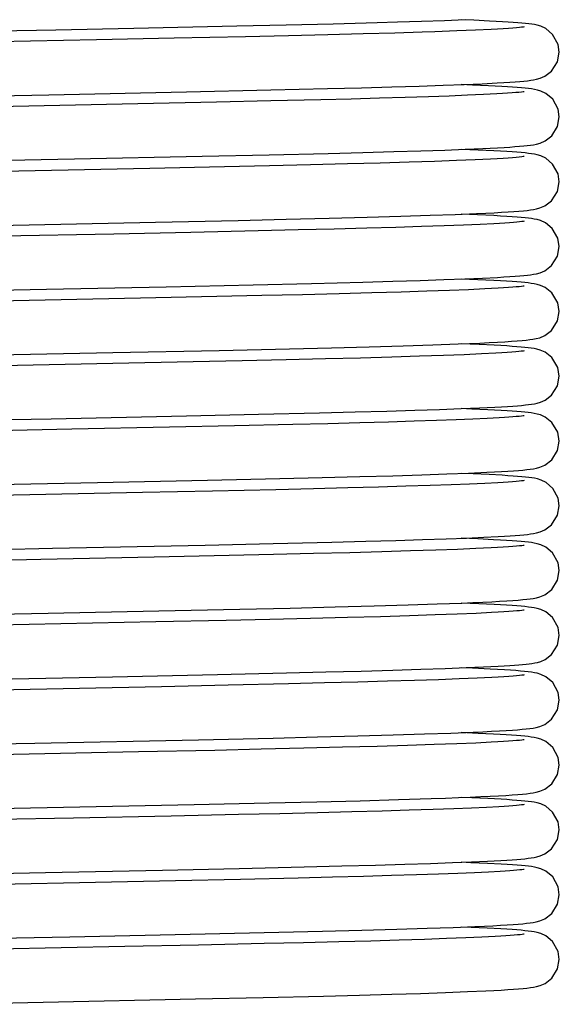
# Model space of a CAD drawing. Header units: millimetres. Extents: x 0 to 14268, y 0 to 10092.
# Tile 4 of 122: x 3630 to 3655, y 5372 to 5417. Entities that reach past the tile are written whole.
import ezdxf

# ---------------------------------------------------------------- set-up
doc = ezdxf.new("R2010")
doc.units = ezdxf.units.MM
doc.header["$LTSCALE"] = 784.74
doc.layers.add('304199000041DXF_CONTINUOUS_LINE', color=7, linetype='CONTINUOUS')

msp = doc.modelspace()

# ---------------------------------------------------------------- linework, layer by layer
at = {"layer": '304199000041DXF_CONTINUOUS_LINE', "color": 7, "linetype": 'Continuous'}
for p, q in [((3648.978, 5417.389), (3650.058, 5417.425)), ((3650.058, 5417.425), (3651.005, 5417.461)), ((3651.407, 5417.431), (3650.826, 5417.454)), ((3625.099, 5416.852), (3632.041, 5416.993)), ((3632.041, 5416.993), (3635.662, 5417.067)), ((3635.662, 5417.067), (3640.433, 5417.168)), ((3640.433, 5417.168), (3642.721, 5417.22)), ((3642.721, 5417.22), (3644.898, 5417.273)), ((3644.898, 5417.273), (3646.929, 5417.327)), ((3651.492, 5416.973), (3650.626, 5416.938)), ((3652.205, 5417.008), (3651.492, 5416.973)), ((3633.936, 5416.521), (3628.948, 5416.421)), ((3637.531, 5416.595), (3633.936, 5416.521)), ((3640.824, 5416.667), (3637.531, 5416.595)), ((3642.819, 5416.713), (3640.824, 5416.667)), ((3644.641, 5416.757), (3642.819, 5416.713)), ((3646.283, 5416.8), (3644.641, 5416.757)), ((3647.742, 5416.841), (3646.283, 5416.8)), ((3649.023, 5416.881), (3647.742, 5416.841)), ((3642.007, 5414.204), (3644.629, 5414.267)), ((3644.629, 5414.267), (3646.198, 5414.307)), ((3646.198, 5414.307), (3647.614, 5414.347)), ((3647.614, 5414.347), (3648.878, 5414.385)), ((3648.878, 5414.385), (3649.993, 5414.423)), ((3649.993, 5414.423), (3650.963, 5414.46)), ((3651.344, 5414.433), (3650.827, 5414.454)), ((3650.963, 5414.46), (3651.796, 5414.495)), ((3652.082, 5414.4), (3651.344, 5414.433)), ((3651.796, 5414.495), (3652.497, 5414.53)), ((3652.7, 5414.367), (3652.082, 5414.4)), ((3652.497, 5414.53), (3652.8, 5414.547)), ((3624.381, 5413.838), (3631.722, 5413.986)), ((3631.722, 5413.986), (3638.098, 5414.118)), ((3638.098, 5414.118), (3642.007, 5414.204)), ((3645.728, 5413.785), (3644.314, 5413.749)), ((3647.034, 5413.821), (3645.728, 5413.785)), ((3648.228, 5413.856), (3647.034, 5413.821)), ((3649.309, 5413.89), (3648.228, 5413.856)), ((3650.274, 5413.924), (3649.309, 5413.89)), ((3651.122, 5413.957), (3650.274, 5413.924)), ((3651.854, 5413.99), (3651.122, 5413.957)), ((3652.471, 5414.022), (3651.854, 5413.99)), ((3635.846, 5413.56), (3628.982, 5413.421)), ((3639.482, 5413.637), (3635.846, 5413.56)), ((3642.003, 5413.694), (3639.482, 5413.637)), ((3644.314, 5413.749), (3642.003, 5413.694)), ((3651.828, 5411.497), (3652.512, 5411.531)), ((3652.512, 5411.531), (3652.808, 5411.548)), ((3638.821, 5411.133), (3641.933, 5411.202)), ((3641.933, 5411.202), (3644.664, 5411.268)), ((3644.664, 5411.268), (3646.267, 5411.309)), ((3646.267, 5411.309), (3647.697, 5411.349)), ((3647.697, 5411.349), (3648.959, 5411.388)), ((3648.959, 5411.388), (3650.062, 5411.425)), ((3650.062, 5411.425), (3651.015, 5411.462)), ((3651.612, 5411.422), (3650.827, 5411.454)), ((3651.015, 5411.462), (3651.828, 5411.497)), ((3639.865, 5410.646), (3636.394, 5410.572)), ((3641.95, 5410.692), (3639.865, 5410.646)), ((3643.846, 5410.737), (3641.95, 5410.692)), ((3645.551, 5410.78), (3643.846, 5410.737)), ((3647.068, 5410.822), (3645.551, 5410.78)), ((3648.409, 5410.861), (3647.068, 5410.822)), ((3649.584, 5410.9), (3648.409, 5410.861)), ((3650.602, 5410.937), (3649.584, 5410.9)), ((3651.469, 5410.972), (3650.602, 5410.937)), ((3652.187, 5411.007), (3651.469, 5410.972)), ((3644.702, 5408.268), (3646.469, 5408.315)), ((3646.469, 5408.315), (3648.027, 5408.359)), ((3648.027, 5408.359), (3649.383, 5408.402)), ((3649.383, 5408.402), (3650.55, 5408.443)), ((3650.55, 5408.443), (3651.534, 5408.483)), ((3651.572, 5408.423), (3650.826, 5408.454)), ((3652.344, 5408.522), (3652.688, 5408.541)), ((3625.183, 5407.854), (3636.658, 5408.087)), ((3636.658, 5408.087), (3640.488, 5408.169)), ((3640.488, 5408.169), (3642.715, 5408.22)), ((3642.715, 5408.22), (3644.702, 5408.268)), ((3648.989, 5407.88), (3647.795, 5407.843)), ((3650.035, 5407.915), (3648.989, 5407.88)), ((3650.937, 5407.95), (3650.035, 5407.915)), ((3651.702, 5407.983), (3650.937, 5407.95)), ((3652.335, 5408.014), (3651.702, 5407.983)), ((3652.605, 5408.03), (3652.335, 5408.014)), ((3634.73, 5407.537), (3629.563, 5407.433)), ((3638.302, 5407.612), (3634.73, 5407.537)), ((3641.425, 5407.68), (3638.302, 5407.612)), ((3643.269, 5407.723), (3641.425, 5407.68)), ((3644.94, 5407.765), (3643.269, 5407.723)), ((3646.448, 5407.804), (3644.94, 5407.765)), ((3647.795, 5407.843), (3646.448, 5407.804)), ((3637.158, 5405.098), (3641.189, 5405.185)), ((3641.189, 5405.185), (3643.884, 5405.248)), ((3643.884, 5405.248), (3646.262, 5405.309)), ((3646.262, 5405.309), (3647.663, 5405.348)), ((3647.663, 5405.348), (3648.916, 5405.387)), ((3648.916, 5405.387), (3650.022, 5405.424)), ((3650.022, 5405.424), (3650.985, 5405.46)), ((3651.594, 5405.422), (3650.826, 5405.454)), ((3650.985, 5405.46), (3651.811, 5405.496)), ((3652.334, 5405.387), (3651.594, 5405.422)), ((3651.811, 5405.496), (3652.505, 5405.53)), ((3652.647, 5405.37), (3652.334, 5405.387)), ((3652.505, 5405.53), (3652.805, 5405.548)), ((3625.93, 5404.869), (3631.613, 5404.984)), ((3631.613, 5404.984), (3637.158, 5405.098)), ((3641.586, 5404.684), (3639.497, 5404.637)), ((3643.47, 5404.728), (3641.586, 5404.684)), ((3645.166, 5404.77), (3643.47, 5404.728)), ((3646.688, 5404.811), (3645.166, 5404.77)), ((3648.043, 5404.85), (3646.688, 5404.811)), ((3649.237, 5404.888), (3648.043, 5404.85)), ((3650.278, 5404.924), (3649.237, 5404.888)), ((3651.17, 5404.96), (3650.278, 5404.924)), ((3651.92, 5404.993), (3651.17, 5404.96)), ((3652.533, 5405.025), (3651.92, 5404.993)), ((3635.969, 5404.563), (3625.775, 5404.356)), ((3639.497, 5404.637), (3635.969, 5404.563)), ((3648.13, 5402.362), (3649.503, 5402.406)), ((3649.503, 5402.406), (3650.687, 5402.449)), ((3651.651, 5402.42), (3650.827, 5402.454)), ((3624.769, 5401.846), (3634.679, 5402.046)), ((3634.679, 5402.046), (3639.613, 5402.15)), ((3639.613, 5402.15), (3642.877, 5402.224)), ((3642.877, 5402.224), (3644.817, 5402.271)), ((3644.817, 5402.271), (3646.568, 5402.317)), ((3646.568, 5402.317), (3648.13, 5402.362)), ((3650.964, 5401.951), (3650.006, 5401.914)), ((3651.772, 5401.986), (3650.964, 5401.951)), ((3652.434, 5402.02), (3651.772, 5401.986)), ((3634.681, 5401.536), (3629.521, 5401.432)), ((3638.405, 5401.614), (3634.681, 5401.536)), ((3640.67, 5401.663), (3638.405, 5401.614)), ((3642.71, 5401.71), (3640.67, 5401.663)), ((3644.536, 5401.754), (3642.71, 5401.71)), ((3646.166, 5401.797), (3644.536, 5401.754)), ((3647.615, 5401.837), (3646.166, 5401.797)), ((3648.893, 5401.877), (3647.615, 5401.837)), ((3650.006, 5401.914), (3648.893, 5401.877)), ((3641.428, 5399.19), (3644.264, 5399.258)), ((3644.264, 5399.258), (3645.908, 5399.3)), ((3645.908, 5399.3), (3647.376, 5399.34)), ((3647.376, 5399.34), (3648.68, 5399.379)), ((3648.68, 5399.379), (3649.824, 5399.417)), ((3649.824, 5399.417), (3650.817, 5399.454)), ((3650.817, 5399.454), (3651.667, 5399.489)), ((3651.321, 5399.434), (3650.828, 5399.454)), ((3652.063, 5399.401), (3651.321, 5399.434)), ((3651.667, 5399.489), (3652.38, 5399.524)), ((3652.681, 5399.368), (3652.063, 5399.401)), ((3652.38, 5399.524), (3652.688, 5399.541)), ((3631.824, 5398.989), (3638.092, 5399.117)), ((3638.092, 5399.117), (3641.428, 5399.19)), ((3644.653, 5398.757), (3643.026, 5398.718)), ((3646.133, 5398.796), (3644.653, 5398.757)), ((3647.461, 5398.833), (3646.133, 5398.796)), ((3648.641, 5398.869), (3647.461, 5398.833)), ((3649.679, 5398.903), (3648.641, 5398.869)), ((3650.586, 5398.936), (3649.679, 5398.903)), ((3651.368, 5398.968), (3650.586, 5398.936)), ((3652.032, 5398.999), (3651.368, 5398.968)), ((3652.586, 5399.029), (3652.032, 5398.999)), ((3632.793, 5398.498), (3626.468, 5398.37)), ((3637.308, 5398.591), (3632.793, 5398.498)), ((3640.322, 5398.656), (3637.308, 5398.591)), ((3643.026, 5398.718), (3640.322, 5398.656)), ((3650.166, 5396.429), (3651.164, 5396.468)), ((3651.164, 5396.468), (3652.004, 5396.505)), ((3623.624, 5395.822), (3633.974, 5396.032)), ((3633.974, 5396.032), (3639.065, 5396.138)), ((3639.065, 5396.138), (3642.427, 5396.213)), ((3642.427, 5396.213), (3644.383, 5396.26)), ((3644.383, 5396.26), (3646.121, 5396.305)), ((3646.121, 5396.305), (3647.656, 5396.348)), ((3647.656, 5396.348), (3649.001, 5396.389)), ((3649.001, 5396.389), (3650.166, 5396.429)), ((3651.386, 5396.431), (3650.826, 5396.454)), ((3652.114, 5396.398), (3651.386, 5396.431)), ((3652.519, 5396.025), (3651.922, 5395.993)), ((3652.725, 5396.366), (3652.114, 5396.398)), ((3636.058, 5395.565), (3628.995, 5395.421)), ((3639.306, 5395.633), (3636.058, 5395.565)), ((3642.237, 5395.699), (3639.306, 5395.633)), ((3643.986, 5395.741), (3642.237, 5395.699)), ((3645.569, 5395.781), (3643.986, 5395.741)), ((3646.992, 5395.82), (3645.569, 5395.781)), ((3648.259, 5395.857), (3646.992, 5395.82)), ((3649.379, 5395.893), (3648.259, 5395.857)), ((3650.357, 5395.927), (3649.379, 5395.893)), ((3651.203, 5395.961), (3650.357, 5395.927)), ((3651.922, 5395.993), (3651.203, 5395.961)), ((3642.12, 5393.206), (3644.829, 5393.272)), ((3644.829, 5393.272), (3646.399, 5393.313)), ((3646.399, 5393.313), (3647.797, 5393.352)), ((3647.797, 5393.352), (3649.035, 5393.391)), ((3649.035, 5393.391), (3650.121, 5393.428)), ((3650.121, 5393.428), (3651.062, 5393.463)), ((3651.587, 5393.423), (3650.826, 5393.454)), ((3651.062, 5393.463), (3651.865, 5393.498)), ((3651.865, 5393.498), (3652.54, 5393.532)), ((3652.54, 5393.532), (3652.832, 5393.549)), ((3627.239, 5392.896), (3631.894, 5392.99)), ((3631.894, 5392.99), (3638.968, 5393.136)), ((3638.968, 5393.136), (3642.12, 5393.206)), ((3647.155, 5392.824), (3645.659, 5392.783)), ((3648.48, 5392.864), (3647.155, 5392.824)), ((3649.642, 5392.902), (3648.48, 5392.864)), ((3650.648, 5392.938), (3649.642, 5392.902)), ((3651.502, 5392.974), (3650.648, 5392.938)), ((3652.209, 5393.008), (3651.502, 5392.974)), ((3631.35, 5392.469), (3623.22, 5392.303)), ((3636.602, 5392.576), (3631.35, 5392.469)), ((3640.072, 5392.65), (3636.602, 5392.576)), ((3642.127, 5392.696), (3640.072, 5392.65)), ((3643.986, 5392.741), (3642.127, 5392.696)), ((3645.659, 5392.783), (3643.986, 5392.741)), ((3631.689, 5389.986), (3636.815, 5390.09)), ((3636.815, 5390.09), (3640.571, 5390.171)), ((3640.571, 5390.171), (3642.896, 5390.224)), ((3642.896, 5390.224), (3644.982, 5390.276)), ((3644.982, 5390.276), (3646.794, 5390.324)), ((3646.794, 5390.324), (3648.36, 5390.369)), ((3648.36, 5390.369), (3649.708, 5390.413)), ((3649.708, 5390.413), (3650.861, 5390.455)), ((3651.646, 5390.42), (3650.829, 5390.454)), ((3625.585, 5389.862), (3631.689, 5389.986)), ((3639.933, 5389.647), (3636.685, 5389.578)), ((3641.965, 5389.693), (3639.933, 5389.647)), ((3643.847, 5389.737), (3641.965, 5389.693)), ((3645.552, 5389.78), (3643.847, 5389.737)), ((3647.078, 5389.822), (3645.552, 5389.78)), ((3648.429, 5389.862), (3647.078, 5389.822)), ((3649.614, 5389.901), (3648.429, 5389.862)), ((3650.639, 5389.938), (3649.614, 5389.901)), ((3651.512, 5389.974), (3650.639, 5389.938)), ((3652.235, 5390.009), (3651.512, 5389.974)), ((3636.685, 5389.578), (3628.928, 5389.42)), ((3646.192, 5387.307), (3647.652, 5387.348)), ((3647.652, 5387.348), (3648.948, 5387.388)), ((3648.948, 5387.388), (3650.08, 5387.426)), ((3650.08, 5387.426), (3651.05, 5387.463)), ((3651.341, 5387.433), (3650.827, 5387.454)), ((3651.05, 5387.463), (3651.864, 5387.498)), ((3651.864, 5387.498), (3652.533, 5387.532)), ((3652.533, 5387.532), (3652.817, 5387.548)), ((3634.665, 5387.046), (3639.528, 5387.148)), ((3639.528, 5387.148), (3642.725, 5387.22)), ((3642.725, 5387.22), (3644.56, 5387.265)), ((3644.56, 5387.265), (3646.192, 5387.307)), ((3649.767, 5386.906), (3648.661, 5386.869)), ((3650.733, 5386.942), (3649.767, 5386.906)), ((3651.559, 5386.976), (3650.733, 5386.942)), ((3652.247, 5387.01), (3651.559, 5386.976)), ((3636.94, 5386.583), (3628.879, 5386.419)), ((3640.036, 5386.649), (3636.94, 5386.583)), ((3642.822, 5386.713), (3640.036, 5386.649)), ((3644.498, 5386.753), (3642.822, 5386.713)), ((3646.029, 5386.793), (3644.498, 5386.753)), ((3647.415, 5386.832), (3646.029, 5386.793)), ((3648.661, 5386.869), (3647.415, 5386.832)), ((3638.651, 5384.129), (3642.106, 5384.206)), ((3642.106, 5384.206), (3644.17, 5384.255)), ((3644.17, 5384.255), (3646.029, 5384.303)), ((3646.029, 5384.303), (3647.678, 5384.349)), ((3647.678, 5384.349), (3649.117, 5384.393)), ((3649.117, 5384.393), (3650.35, 5384.436)), ((3650.35, 5384.436), (3651.385, 5384.477)), ((3651.61, 5384.422), (3650.828, 5384.454)), ((3652.909, 5384.355), (3652.629, 5384.371)), ((3625.157, 5383.854), (3631.069, 5383.973)), ((3631.069, 5383.973), (3638.651, 5384.129)), ((3643.537, 5383.73), (3641.563, 5383.684)), ((3645.326, 5383.775), (3643.537, 5383.73)), ((3646.928, 5383.818), (3645.326, 5383.775)), ((3648.343, 5383.859), (3646.928, 5383.818)), ((3649.573, 5383.899), (3648.343, 5383.859)), ((3650.623, 5383.937), (3649.573, 5383.899)), ((3651.5, 5383.974), (3650.623, 5383.937)), ((3652.216, 5384.008), (3651.5, 5383.974)), ((3635.87, 5383.561), (3629.34, 5383.428)), ((3639.41, 5383.636), (3635.87, 5383.561)), ((3641.563, 5383.684), (3639.41, 5383.636)), ((3651.312, 5381.435), (3650.827, 5381.454)), ((3652.051, 5381.401), (3651.312, 5381.435)), ((3627.428, 5380.9), (3631.65, 5380.985)), ((3631.65, 5380.985), (3638.456, 5381.125)), ((3638.456, 5381.125), (3641.933, 5381.202)), ((3641.933, 5381.202), (3644.129, 5381.254)), ((3644.129, 5381.254), (3646.141, 5381.306)), ((3646.141, 5381.306), (3647.916, 5381.356)), ((3647.916, 5381.356), (3649.432, 5381.404)), ((3651.298, 5380.965), (3650.477, 5380.932)), ((3651.992, 5380.997), (3651.298, 5380.965)), ((3652.567, 5381.027), (3651.992, 5380.997)), ((3652.673, 5381.369), (3652.051, 5381.401)), ((3640.509, 5380.66), (3637.384, 5380.592)), ((3642.419, 5380.703), (3640.509, 5380.66)), ((3644.169, 5380.745), (3642.419, 5380.703)), ((3645.75, 5380.786), (3644.169, 5380.745)), ((3647.165, 5380.824), (3645.75, 5380.786)), ((3648.42, 5380.862), (3647.165, 5380.824)), ((3649.521, 5380.897), (3648.42, 5380.862)), ((3650.477, 5380.932), (3649.521, 5380.897)), ((3640.541, 5378.171), (3643.551, 5378.24)), ((3643.551, 5378.24), (3645.3, 5378.284)), ((3645.3, 5378.284), (3646.852, 5378.325)), ((3646.852, 5378.325), (3648.215, 5378.365)), ((3648.215, 5378.365), (3649.399, 5378.403)), ((3649.399, 5378.403), (3650.421, 5378.439)), ((3650.421, 5378.439), (3651.297, 5378.473)), ((3651.272, 5378.436), (3650.829, 5378.454)), ((3652.041, 5378.402), (3651.272, 5378.436)), ((3651.297, 5378.473), (3652.042, 5378.507)), ((3652.678, 5378.368), (3652.041, 5378.402)), ((3652.042, 5378.507), (3652.665, 5378.539)), ((3626.237, 5377.876), (3631.561, 5377.983)), ((3631.561, 5377.983), (3636.993, 5378.094)), ((3636.993, 5378.094), (3640.541, 5378.171)), ((3646.302, 5377.8), (3644.86, 5377.763)), ((3647.598, 5377.837), (3646.302, 5377.8)), ((3648.753, 5377.872), (3647.598, 5377.837)), ((3649.773, 5377.906), (3648.753, 5377.872)), ((3650.666, 5377.939), (3649.773, 5377.906)), ((3651.437, 5377.971), (3650.666, 5377.939)), ((3652.092, 5378.002), (3651.437, 5377.971)), ((3652.636, 5378.031), (3652.092, 5378.002)), ((3640.595, 5377.662), (3637.587, 5377.597)), ((3643.269, 5377.723), (3640.595, 5377.662)), ((3644.86, 5377.763), (3643.269, 5377.723)), ((3632.692, 5375.006), (3638.97, 5375.136)), ((3638.97, 5375.136), (3642.37, 5375.212)), ((3642.37, 5375.212), (3644.397, 5375.261)), ((3644.397, 5375.261), (3646.221, 5375.308)), ((3646.221, 5375.308), (3647.837, 5375.354)), ((3647.837, 5375.354), (3649.245, 5375.397)), ((3649.245, 5375.397), (3650.451, 5375.44)), ((3650.451, 5375.44), (3651.461, 5375.48)), ((3651.293, 5375.435), (3650.827, 5375.454)), ((3652.034, 5375.402), (3651.293, 5375.435)), ((3652.66, 5375.369), (3652.034, 5375.402)), ((3638.657, 5374.619), (3635.249, 5374.548)), ((3641.703, 5374.687), (3638.657, 5374.619)), ((3643.518, 5374.729), (3641.703, 5374.687)), ((3645.159, 5374.77), (3643.518, 5374.729)), ((3646.635, 5374.81), (3645.159, 5374.77)), ((3647.953, 5374.847), (3646.635, 5374.81)), ((3649.123, 5374.884), (3647.953, 5374.847)), ((3650.148, 5374.92), (3649.123, 5374.884)), ((3651.032, 5374.954), (3650.148, 5374.92)), ((3651.78, 5374.987), (3651.032, 5374.954)), ((3652.398, 5375.018), (3651.78, 5374.987)), ((3635.249, 5374.548), (3628.91, 5374.42)), ((3644.444, 5372.262), (3646.106, 5372.305)), ((3646.106, 5372.305), (3647.603, 5372.347)), ((3647.603, 5372.347), (3648.933, 5372.387)), ((3648.933, 5372.387), (3650.101, 5372.427)), ((3650.101, 5372.427), (3651.11, 5372.465)), ((3651.11, 5372.465), (3651.965, 5372.503)), ((3626.421, 5371.88), (3631.465, 5371.981)), ((3631.465, 5371.981), (3638.52, 5372.126)), ((3638.52, 5372.126), (3641.649, 5372.195)), ((3641.649, 5372.195), (3644.444, 5372.262))]:
    msp.add_line(p, q, dxfattribs=at)
for points in [[(3652.735, 5417.365), (3652.447, 5417.381), (3652.13, 5417.397), (3651.407, 5417.431)], [(3646.929, 5417.327), (3647.879, 5417.355), (3648.978, 5417.389)], [(3653.74, 5417.125), (3653.7, 5417.119), (3653.625, 5417.109), (3653.518, 5417.097), (3653.379, 5417.084), (3653.21, 5417.07), (3653.008, 5417.055), (3652.775, 5417.04), (3652.507, 5417.024), (3652.205, 5417.008)], [(3655.37, 5415.954), (3655.313, 5416.317), (3655.058, 5416.779), (3654.741, 5417.047), (3654.51, 5417.154), (3654.349, 5417.201), (3654.218, 5417.229), (3654.09, 5417.25), (3653.954, 5417.268), (3653.803, 5417.285), (3653.634, 5417.301), (3653.444, 5417.317), (3653.232, 5417.333), (3652.997, 5417.349), (3652.735, 5417.365)], [(3650.626, 5416.938), (3649.599, 5416.9), (3649.023, 5416.881)], [(3652.8, 5414.547), (3653.073, 5414.564), (3653.317, 5414.581), (3653.533, 5414.598), (3653.724, 5414.615), (3653.892, 5414.633), (3654.043, 5414.652), (3654.181, 5414.673), (3654.318, 5414.7), (3654.478, 5414.744), (3654.701, 5414.839), (3655.011, 5415.078), (3655.285, 5415.511), (3655.37, 5415.954)], [(3655.37, 5412.954), (3655.315, 5413.31), (3655.064, 5413.772), (3654.749, 5414.042), (3654.516, 5414.152), (3654.353, 5414.2), (3654.217, 5414.229), (3654.085, 5414.251), (3653.944, 5414.27), (3653.789, 5414.287), (3653.617, 5414.303), (3653.424, 5414.319), (3653.208, 5414.335), (3652.967, 5414.351), (3652.7, 5414.367)], [(3653.739, 5414.125), (3653.695, 5414.118), (3653.615, 5414.108), (3653.5, 5414.095), (3653.355, 5414.082), (3653.178, 5414.068), (3652.972, 5414.053), (3652.736, 5414.037), (3652.471, 5414.022)], [(3652.808, 5411.548), (3653.076, 5411.564), (3653.315, 5411.581), (3653.529, 5411.598), (3653.718, 5411.615), (3653.885, 5411.632), (3654.036, 5411.651), (3654.175, 5411.672), (3654.317, 5411.7), (3654.482, 5411.745), (3654.708, 5411.843), (3655.017, 5412.084), (3655.287, 5412.517), (3655.37, 5412.954)], [(3629.055, 5410.933), (3632.906, 5411.01), (3638.821, 5411.133)], [(3652.652, 5411.37), (3652.34, 5411.387), (3651.612, 5411.422)], [(3653.74, 5411.125), (3653.701, 5411.119), (3653.626, 5411.109), (3653.517, 5411.097), (3653.377, 5411.084), (3653.205, 5411.07), (3653.001, 5411.055), (3652.764, 5411.039), (3652.493, 5411.023), (3652.187, 5411.007)], [(3655.37, 5409.954), (3655.314, 5410.315), (3655.06, 5410.777), (3654.744, 5411.045), (3654.512, 5411.153), (3654.349, 5411.201), (3654.213, 5411.23), (3654.08, 5411.252), (3653.938, 5411.27), (3653.781, 5411.287), (3653.606, 5411.304), (3653.407, 5411.32), (3653.184, 5411.337), (3652.933, 5411.353), (3652.652, 5411.37)], [(3636.394, 5410.572), (3628.049, 5410.402), (3622.153, 5410.28)], [(3652.688, 5408.541), (3652.994, 5408.559), (3653.263, 5408.577), (3653.498, 5408.595), (3653.703, 5408.613), (3653.88, 5408.631), (3654.034, 5408.65), (3654.175, 5408.672), (3654.312, 5408.699), (3654.472, 5408.742), (3654.698, 5408.837), (3655.011, 5409.077), (3655.285, 5409.511), (3655.37, 5409.954)], [(3651.534, 5408.483), (3651.96, 5408.503), (3652.344, 5408.522)], [(3652.652, 5408.37), (3652.332, 5408.387), (3651.572, 5408.423)], [(3655.37, 5406.954), (3655.305, 5407.341), (3655.041, 5407.799), (3654.729, 5408.054), (3654.504, 5408.156), (3654.345, 5408.202), (3654.212, 5408.23), (3654.08, 5408.252), (3653.938, 5408.27), (3653.783, 5408.287), (3653.609, 5408.304), (3653.412, 5408.32), (3653.188, 5408.336), (3652.936, 5408.353), (3652.652, 5408.37)], [(3653.739, 5408.125), (3653.701, 5408.119), (3653.629, 5408.109), (3653.526, 5408.098), (3653.396, 5408.086), (3653.24, 5408.072), (3653.056, 5408.059), (3652.845, 5408.044), (3652.605, 5408.03)], [(3652.805, 5405.548), (3653.076, 5405.564), (3653.318, 5405.581), (3653.533, 5405.598), (3653.723, 5405.615), (3653.891, 5405.633), (3654.041, 5405.651), (3654.18, 5405.673), (3654.319, 5405.7), (3654.478, 5405.744), (3654.7, 5405.838), (3655.01, 5406.076), (3655.284, 5406.51), (3655.37, 5406.954)], [(3653.739, 5405.125), (3653.696, 5405.118), (3653.62, 5405.108), (3653.513, 5405.097), (3653.377, 5405.084), (3653.211, 5405.07), (3653.016, 5405.056), (3652.79, 5405.041), (3652.533, 5405.025)], [(3655.37, 5403.954), (3655.301, 5404.354), (3655.028, 5404.812), (3654.716, 5405.062), (3654.494, 5405.159), (3654.337, 5405.204), (3654.204, 5405.232), (3654.072, 5405.253), (3653.93, 5405.271), (3653.772, 5405.288), (3653.597, 5405.305), (3653.4, 5405.321), (3653.178, 5405.337), (3652.928, 5405.353), (3652.647, 5405.37)], [(3652.844, 5402.55), (3653.148, 5402.569), (3653.413, 5402.588), (3653.641, 5402.608), (3653.834, 5402.626), (3654, 5402.646), (3654.148, 5402.667), (3654.292, 5402.694), (3654.46, 5402.738), (3654.691, 5402.833), (3655.011, 5403.077), (3655.285, 5403.512), (3655.37, 5403.954)], [(3650.687, 5402.449), (3651.208, 5402.469), (3651.683, 5402.49), (3652.113, 5402.51), (3652.5, 5402.53), (3652.844, 5402.55)], [(3652.662, 5402.369), (3652.358, 5402.386), (3651.651, 5402.42)], [(3653.738, 5402.125), (3653.691, 5402.117), (3653.609, 5402.107), (3653.495, 5402.095), (3653.348, 5402.081), (3653.169, 5402.067), (3652.957, 5402.052), (3652.713, 5402.036), (3652.434, 5402.02)], [(3655.37, 5400.954), (3655.299, 5401.358), (3655.024, 5401.817), (3654.712, 5402.064), (3654.49, 5402.161), (3654.335, 5402.205), (3654.203, 5402.232), (3654.071, 5402.253), (3653.929, 5402.271), (3653.771, 5402.288), (3653.596, 5402.305), (3653.4, 5402.321), (3653.181, 5402.337), (3652.935, 5402.353), (3652.662, 5402.369)], [(3652.688, 5399.541), (3652.964, 5399.557), (3653.211, 5399.574), (3653.431, 5399.59), (3653.625, 5399.606), (3653.796, 5399.622), (3653.948, 5399.639), (3654.085, 5399.657), (3654.215, 5399.679), (3654.348, 5399.707), (3654.503, 5399.752), (3654.713, 5399.846), (3655.005, 5400.071), (3655.282, 5400.503), (3655.37, 5400.954)], [(3655.37, 5397.954), (3655.3, 5398.357), (3655.026, 5398.815), (3654.713, 5399.063), (3654.491, 5399.16), (3654.336, 5399.204), (3654.203, 5399.232), (3654.072, 5399.253), (3653.93, 5399.271), (3653.773, 5399.288), (3653.599, 5399.305), (3653.405, 5399.321), (3653.189, 5399.336), (3652.948, 5399.352), (3652.681, 5399.368)], [(3623.646, 5398.822), (3628.124, 5398.914), (3631.824, 5398.989)], [(3653.738, 5399.125), (3653.695, 5399.118), (3653.618, 5399.108), (3653.512, 5399.096), (3653.378, 5399.084), (3653.219, 5399.071), (3653.034, 5399.057), (3652.823, 5399.043), (3652.586, 5399.029)], [(3652.697, 5396.541), (3652.991, 5396.559), (3653.253, 5396.577), (3653.484, 5396.594), (3653.687, 5396.612), (3653.865, 5396.63), (3654.023, 5396.649), (3654.166, 5396.67), (3654.308, 5396.698), (3654.474, 5396.742), (3654.704, 5396.84), (3655.02, 5397.087), (3655.289, 5397.521), (3655.37, 5397.954)], [(3652.004, 5396.505), (3652.368, 5396.523), (3652.697, 5396.541)], [(3653.739, 5396.125), (3653.695, 5396.118), (3653.616, 5396.108), (3653.506, 5396.096), (3653.366, 5396.083), (3653.197, 5396.069), (3653, 5396.055), (3652.774, 5396.04), (3652.519, 5396.025)], [(3655.37, 5394.954), (3655.317, 5395.303), (3655.07, 5395.764), (3654.756, 5396.038), (3654.523, 5396.149), (3654.359, 5396.199), (3654.223, 5396.228), (3654.092, 5396.25), (3653.952, 5396.269), (3653.8, 5396.286), (3653.63, 5396.302), (3653.439, 5396.318), (3653.226, 5396.334), (3652.988, 5396.35), (3652.725, 5396.366)], [(3652.832, 5393.549), (3653.095, 5393.566), (3653.33, 5393.582), (3653.54, 5393.599), (3653.726, 5393.616), (3653.892, 5393.633), (3654.041, 5393.651), (3654.18, 5393.673), (3654.32, 5393.7), (3654.482, 5393.745), (3654.706, 5393.841), (3655.015, 5394.082), (3655.286, 5394.515), (3655.37, 5394.954)], [(3652.642, 5393.37), (3652.326, 5393.387), (3651.587, 5393.423)], [(3655.37, 5391.954), (3655.313, 5392.316), (3655.058, 5392.778), (3654.742, 5393.046), (3654.511, 5393.153), (3654.348, 5393.201), (3654.212, 5393.23), (3654.079, 5393.252), (3653.936, 5393.27), (3653.779, 5393.288), (3653.603, 5393.304), (3653.403, 5393.321), (3653.178, 5393.337), (3652.925, 5393.354), (3652.642, 5393.37)], [(3653.74, 5393.125), (3653.7, 5393.119), (3653.626, 5393.109), (3653.519, 5393.097), (3653.38, 5393.084), (3653.21, 5393.07), (3653.009, 5393.055), (3652.776, 5393.04), (3652.509, 5393.024), (3652.209, 5393.008)], [(3652.931, 5390.555), (3653.217, 5390.574), (3653.465, 5390.593), (3653.679, 5390.611), (3653.863, 5390.63), (3654.022, 5390.649), (3654.165, 5390.67), (3654.306, 5390.697), (3654.472, 5390.742), (3654.702, 5390.839), (3655.019, 5391.086), (3655.288, 5391.52), (3655.37, 5391.954)], [(3650.861, 5390.455), (3651.366, 5390.476), (3651.824, 5390.496), (3652.236, 5390.516), (3652.605, 5390.536), (3652.931, 5390.555)], [(3652.651, 5390.37), (3652.345, 5390.386), (3651.646, 5390.42)], [(3653.74, 5390.125), (3653.704, 5390.119), (3653.633, 5390.11), (3653.529, 5390.098), (3653.396, 5390.086), (3653.232, 5390.072), (3653.036, 5390.057), (3652.806, 5390.042), (3652.54, 5390.026), (3652.235, 5390.009)], [(3655.37, 5388.954), (3655.313, 5389.316), (3655.058, 5389.778), (3654.742, 5390.046), (3654.511, 5390.153), (3654.348, 5390.201), (3654.212, 5390.23), (3654.079, 5390.252), (3653.936, 5390.27), (3653.779, 5390.288), (3653.602, 5390.304), (3653.402, 5390.321), (3653.178, 5390.337), (3652.928, 5390.353), (3652.651, 5390.37)], [(3652.817, 5387.548), (3653.07, 5387.564), (3653.295, 5387.58), (3653.494, 5387.595), (3653.671, 5387.61), (3653.829, 5387.626), (3653.972, 5387.642), (3654.104, 5387.66), (3654.229, 5387.681), (3654.358, 5387.709), (3654.509, 5387.754), (3654.717, 5387.848), (3655.009, 5388.075), (3655.283, 5388.506), (3655.37, 5388.954)], [(3652.827, 5387.36), (3652.511, 5387.378), (3652.159, 5387.396), (3651.341, 5387.433)], [(3655.37, 5385.954), (3655.315, 5386.31), (3655.064, 5386.772), (3654.749, 5387.042), (3654.516, 5387.152), (3654.351, 5387.201), (3654.213, 5387.23), (3654.077, 5387.252), (3653.93, 5387.271), (3653.764, 5387.289), (3653.574, 5387.307), (3653.356, 5387.324), (3653.108, 5387.342), (3652.827, 5387.36)], [(3623.53, 5386.82), (3627.683, 5386.905), (3634.665, 5387.046)], [(3653.74, 5387.125), (3653.703, 5387.119), (3653.631, 5387.11), (3653.527, 5387.098), (3653.391, 5387.085), (3653.225, 5387.071), (3653.029, 5387.057), (3652.8, 5387.041), (3652.54, 5387.026), (3652.247, 5387.01)], [(3652.912, 5384.554), (3653.193, 5384.572), (3653.44, 5384.591), (3653.654, 5384.609), (3653.84, 5384.627), (3654.004, 5384.646), (3654.151, 5384.668), (3654.296, 5384.695), (3654.465, 5384.739), (3654.695, 5384.835), (3655.013, 5385.08), (3655.286, 5385.515), (3655.37, 5385.954)], [(3651.385, 5384.477), (3651.832, 5384.497), (3652.234, 5384.516), (3652.593, 5384.535), (3652.912, 5384.554)], [(3652.629, 5384.371), (3652.319, 5384.388), (3651.61, 5384.422)], [(3655.37, 5382.954), (3655.315, 5383.311), (3655.063, 5383.772), (3654.749, 5384.042), (3654.515, 5384.152), (3654.348, 5384.201), (3654.208, 5384.231), (3654.072, 5384.253), (3653.928, 5384.271), (3653.769, 5384.289), (3653.59, 5384.305), (3653.388, 5384.322), (3653.162, 5384.338), (3652.909, 5384.355)], [(3653.74, 5384.125), (3653.701, 5384.119), (3653.628, 5384.109), (3653.521, 5384.097), (3653.384, 5384.084), (3653.216, 5384.071), (3653.017, 5384.056), (3652.784, 5384.04), (3652.518, 5384.025), (3652.216, 5384.008)], [(3652.893, 5381.553), (3653.188, 5381.572), (3653.444, 5381.591), (3653.663, 5381.61), (3653.851, 5381.628), (3654.012, 5381.647), (3654.158, 5381.669), (3654.301, 5381.696), (3654.47, 5381.741), (3654.701, 5381.839), (3655.02, 5382.087), (3655.289, 5382.521), (3655.37, 5382.954)], [(3649.432, 5381.404), (3650.096, 5381.427), (3650.699, 5381.449), (3651.244, 5381.471), (3651.732, 5381.492), (3652.168, 5381.513), (3652.553, 5381.533), (3652.893, 5381.553)], [(3653.739, 5381.125), (3653.697, 5381.118), (3653.621, 5381.108), (3653.515, 5381.097), (3653.38, 5381.084), (3653.218, 5381.071), (3653.028, 5381.057), (3652.812, 5381.042), (3652.567, 5381.027)], [(3655.37, 5379.954), (3655.313, 5380.319), (3655.056, 5380.781), (3654.74, 5381.048), (3654.508, 5381.154), (3654.346, 5381.202), (3654.209, 5381.231), (3654.075, 5381.252), (3653.933, 5381.271), (3653.776, 5381.288), (3653.601, 5381.304), (3653.405, 5381.321), (3653.186, 5381.336), (3652.942, 5381.353), (3652.673, 5381.369)], [(3637.384, 5380.592), (3632.858, 5380.499), (3629.341, 5380.428)], [(3652.665, 5378.539), (3652.935, 5378.555), (3653.179, 5378.571), (3653.397, 5378.587), (3653.593, 5378.603), (3653.769, 5378.62), (3653.926, 5378.637), (3654.068, 5378.655), (3654.198, 5378.676), (3654.33, 5378.703), (3654.484, 5378.746), (3654.705, 5378.841), (3655.015, 5379.082), (3655.286, 5379.515), (3655.37, 5379.954)], [(3655.37, 5376.954), (3655.315, 5377.312), (3655.062, 5377.774), (3654.747, 5378.044), (3654.514, 5378.152), (3654.351, 5378.201), (3654.215, 5378.23), (3654.083, 5378.251), (3653.941, 5378.27), (3653.786, 5378.287), (3653.612, 5378.303), (3653.417, 5378.32), (3653.197, 5378.336), (3652.952, 5378.352), (3652.678, 5378.368)], [(3653.74, 5378.125), (3653.705, 5378.119), (3653.635, 5378.11), (3653.535, 5378.099), (3653.407, 5378.087), (3653.253, 5378.073), (3653.073, 5378.06), (3652.868, 5378.046), (3652.636, 5378.031)], [(3637.587, 5377.597), (3633.14, 5377.505), (3627.166, 5377.385)], [(3652.639, 5375.538), (3652.95, 5375.556), (3653.224, 5375.575), (3653.464, 5375.593), (3653.673, 5375.61), (3653.855, 5375.629), (3654.015, 5375.648), (3654.16, 5375.669), (3654.304, 5375.697), (3654.472, 5375.742), (3654.7, 5375.838), (3655.016, 5376.083), (3655.287, 5376.517), (3655.37, 5376.954)], [(3651.461, 5375.48), (3651.897, 5375.5), (3652.289, 5375.519), (3652.639, 5375.538)], [(3653.742, 5375.125), (3653.741, 5375.125), (3653.71, 5375.12), (3653.645, 5375.111), (3653.55, 5375.1), (3653.427, 5375.088), (3653.277, 5375.075), (3653.099, 5375.062), (3652.894, 5375.048), (3652.661, 5375.033), (3652.398, 5375.018)], [(3655.37, 5373.954), (3655.312, 5374.321), (3655.054, 5374.783), (3654.738, 5375.049), (3654.507, 5375.155), (3654.344, 5375.202), (3654.208, 5375.231), (3654.074, 5375.253), (3653.93, 5375.271), (3653.773, 5375.288), (3653.597, 5375.305), (3653.399, 5375.321), (3653.178, 5375.337), (3652.932, 5375.353), (3652.66, 5375.369)], [(3623.287, 5374.815), (3627.744, 5374.906), (3632.692, 5375.006)], [(3652.676, 5372.54), (3652.979, 5372.558), (3653.248, 5372.576), (3653.484, 5372.594), (3653.691, 5372.612), (3653.871, 5372.63), (3654.03, 5372.65), (3654.173, 5372.671), (3654.315, 5372.699), (3654.482, 5372.745), (3654.712, 5372.845), (3655.027, 5373.094), (3655.291, 5373.528), (3655.37, 5373.954)], [(3651.965, 5372.503), (3652.338, 5372.522), (3652.676, 5372.54)]]:
    msp.add_lwpolyline(points, dxfattribs=at)

doc.saveas('drawing.dxf')
